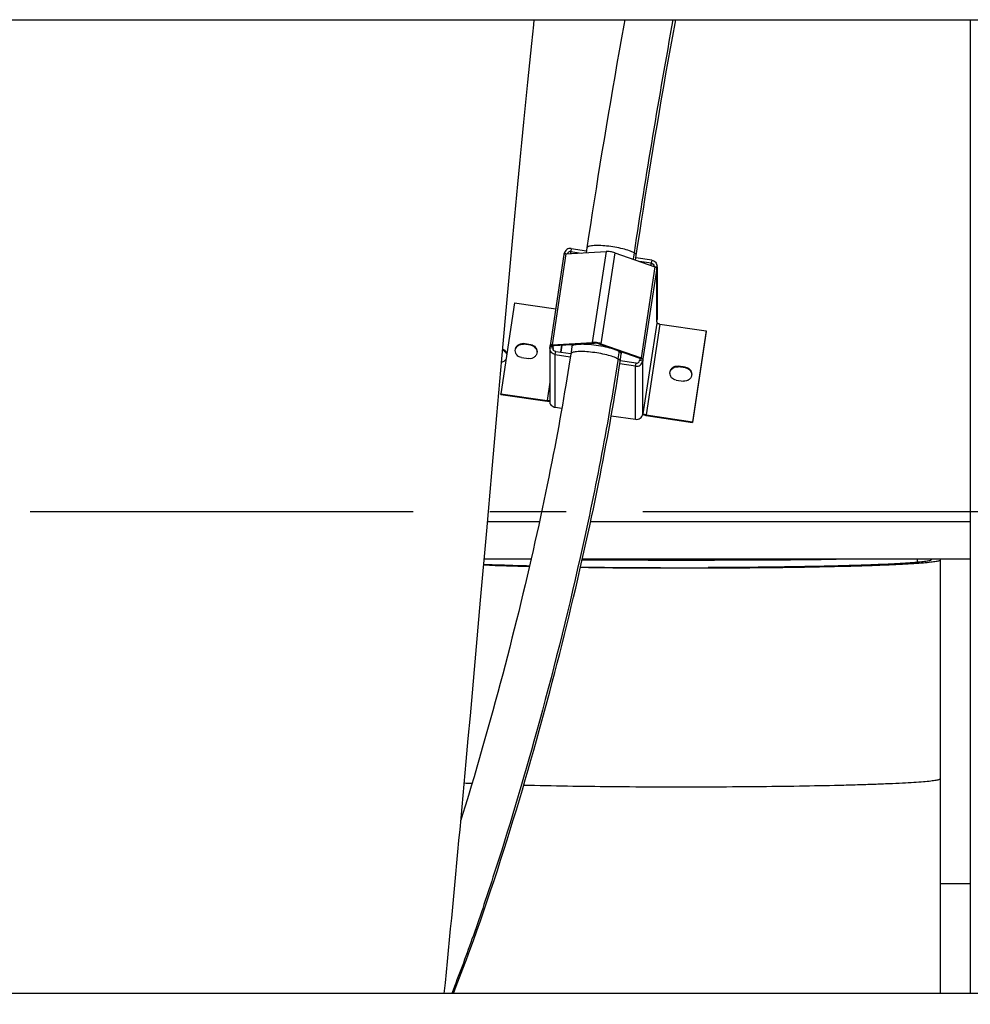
# Model space of a CAD drawing. Extents: x 0 to 594, y 0 to 420.
# Tile 9 of 21: x 334 to 364, y 71 to 103. Entities that reach past the tile are written whole.
import ezdxf

# ---------------------------------------------------------------- set-up
doc = ezdxf.new("R2010")
doc.units = 0
doc.header["$LTSCALE"] = 32.67
doc.linetypes.add('CENTER', pattern=[0.6, 0.375, -0.075, 0.075, -0.075])
doc.layers.get('0').update_dxf_attribs({"linetype": 'CONTINUOUS'})
for name, color, linetype in [('110528_DXF_CONTINUOUS_LINE', 7, 'CONTINUOUS'), ('110593_DXF_CONTINUOUS_LINE', 7, 'CONTINUOUS'), ('110660_DXF_CONTINUOUS_LINE', 7, 'CONTINUOUS'), ('110803_DXF_CONTINUOUS_LINE', 7, 'CONTINUOUS'), ('124129_DXF_CONTINUOUS_LINE', 7, 'CONTINUOUS'), ('ASEM_125_150-15_DXF_AXIS', 7, 'CONTINUOUS'), ('ASEM_125_150-15_DXF_DIMENS', 7, 'CONTINUOUS'), ('G_ASE_DUMMY_DXF_CONTINUOUS', 7, 'CONTINUOUS'), ('GUIDE_150_DXF_CONTINUOUS_L', 7, 'CONTINUOUS'), ('HOSE_125_150DXF_CONTINUOUS', 7, 'CONTINUOUS')]:
    doc.layers.add(name, color=color, linetype=linetype)
doc.styles.get("Standard").update_dxf_attribs({"font": 'txt', "width": 0.7})
doc.dimstyles.new('DIMSTYLE_4', dxfattribs={"dimtxt": 3.5, "dimasz": 3, "dimexe": 1.5, "dimexo": 1, "dimgap": 0.875, "dimtad": 1, "dimdec": 0, "dimlfac": 10, "dimtxsty": 'STANDARD', "dimblk": '_ARROW_FILLED', "dimblk1": '_ARROW_FILLED', "dimblk2": '_ARROW_FILLED', "dimcen": 0.09, "dimazin": 3, "dimtp": 1.2, "dimtm": 1.2, "dimtfac": 1, "dimtdec": 0, "dimtofl": 0, "dimtmove": 0, "dimatfit": 3, "dimtolj": 1})

# ---------------------------------------------------------------- blocks, each defined once
blk = doc.blocks.new('_ARROW_FILLED')
at = {"color": 0, "linetype": 'BYBLOCK'}
blk.add_solid([(0, 0), (-1, 0.167), (-1, -0.167)], dxfattribs=at)
blk = doc.blocks.new('*D7')
at = {"layer": 'ASEM_125_150-15_DXF_DIMENS', "color": 2, "linetype": 'CONTINUOUS'}
for p, q in [((230.362, 78.363), (230.362, 14.588)), ((382.497, 77.773), (382.497, 14.588)), ((230.362, 16.088), (306.43, 16.088)), ((382.497, 16.088), (306.43, 16.088))]:
    blk.add_line(p, q, dxfattribs=at)
at = {"layer": 'ASEM_125_150-15_DXF_DIMENS', "color": 2, "linetype": 'CONTINUOUS', "xscale": 3, "yscale": 3, "zscale": 3, "rotation": 180}
blk.add_blockref('_ARROW_FILLED', (230.362, 16.088), dxfattribs=at)
at = {"layer": 'ASEM_125_150-15_DXF_DIMENS', "color": 2, "linetype": 'CONTINUOUS', "xscale": 3, "yscale": 3, "zscale": 3}
blk.add_blockref('_ARROW_FILLED', (382.497, 16.088), dxfattribs=at)
at = {"layer": 'ASEM_125_150-15_DXF_DIMENS', "color": 2, "linetype": 'CONTINUOUS', "insert": (306.43, 20.463), "char_height": 3.5, "width": 13.875, "attachment_point": 2}
blk.add_mtext('1521', dxfattribs=at)

msp = doc.modelspace()

# ---------------------------------------------------------------- linework, layer by layer
at = {"layer": '110528_DXF_CONTINUOUS_LINE', "color": 7, "linetype": 'CONTINUOUS'}
msp.add_line((364.20991, 102.96858), (364.20991, 71.83774), dxfattribs=at)
at = {"layer": '110593_DXF_CONTINUOUS_LINE', "color": 7, "linetype": 'CONTINUOUS'}
for points, knots in [([(349.38219, 92.2696), (349.37133, 92.29864), (349.33677, 92.35291), (349.28324, 92.38846), (349.25427, 92.40021)], [0, 0, 0, 0, 0.49787852, 1, 1, 1, 1]), ([(349.25761, 92.43747), (349.28775, 92.42477), (349.34303, 92.3863), (349.3767, 92.32783), (349.38632, 92.29694)], [0, 0, 0, 0, 0.50273262, 1, 1, 1, 1]), ([(349.35758, 92.10744), (349.33386, 92.07271), (349.28719, 92.03445), (349.23353, 92.01681), (349.21961, 92.01356)], [0, 0, 0, 0, 0.7463956, 1, 1, 1, 1])]:
    msp.add_open_spline(points, degree=3, knots=knots, dxfattribs=at)
at = {"layer": '110660_DXF_CONTINUOUS_LINE', "color": 7, "linetype": 'CONTINUOUS'}
for p, q in [((351.21402, 95.46004), (350.77312, 92.55463)), ((351.21781, 95.46612), (351.22128, 95.48895)), ((351.27187, 95.47914), (352.55776, 95.55646)), ((351.4485, 95.65386), (351.93062, 95.58373)), ((352.83753, 95.51576), (354.12341, 95.06431)), ((354.02027, 95.27974), (353.51399, 95.35339)), ((354.1887, 95.05726), (354.18135, 95.00884)), ((354.18135, 95.02712), (354.18135, 95.00884)), ((354.19087, 95.05726), (354.19087, 93.38786)), ((349.6313, 93.91157), (349.1904, 91.00616)), ((349.6313, 93.91157), (350.94993, 93.71974)), ((354.18135, 93.31066), (354.1887, 93.35908)), ((354.18135, 93.31066), (354.18135, 93.26999)), ((354.28027, 93.23526), (355.76398, 93.01942)), ((355.76398, 93.01942), (355.32308, 90.11401)), ((355.76398, 92.99908), (355.76398, 93.01942)), ((350.15684, 92.57801), (349.91944, 92.61254)), ((350.83097, 92.57373), (352.11686, 92.65105)), ((352.39663, 92.61035), (353.68251, 92.1589)), ((350.76351, 92.45791), (350.76351, 90.75974)), ((350.76568, 92.48669), (350.77303, 92.53512)), ((350.77314, 92.55462), (350.77303, 92.5534)), ((350.77303, 92.53512), (350.77303, 92.5534)), ((350.77303, 92.53512), (350.87194, 92.52073)), ((350.93412, 92.26422), (351.41613, 92.1941)), ((349.85184, 92.16704), (350.08923, 92.13251)), ((353.50588, 91.89009), (352.9995, 91.96376)), ((353.74045, 92.10343), (353.64154, 92.11782)), ((353.74045, 92.10343), (353.73311, 92.05501)), ((353.74045, 92.12171), (353.74045, 92.10343)), ((355.10254, 91.85853), (354.86515, 91.89306)), ((354.79755, 91.44757), (355.03494, 91.41303)), ((349.1904, 91.00616), (350.67412, 90.79032)), ((349.1904, 90.98582), (349.1904, 91.00616)), ((351.14275, 90.53569), (350.93412, 90.56604)), ((353.73311, 90.35683), (353.74045, 90.40525)), ((353.74045, 90.40525), (353.74045, 90.36458)), ((353.74067, 90.36321), (353.74045, 90.36458)), ((352.72684, 90.30524), (353.50588, 90.19191)), ((353.83937, 90.32985), (355.32308, 90.11401)), ((355.32308, 90.09367), (355.32308, 90.11401))]:
    msp.add_line(p, q, dxfattribs=at)
at = {"layer": '110660_DXF_CONTINUOUS_LINE', "color": 9, "linetype": 'CONTINUOUS'}
for p, q in [((351.27187, 95.47914), (350.83097, 92.57373)), ((351.22128, 95.48895), (351.28378, 95.47986)), ((351.4485, 95.65386), (351.4338, 95.55702)), ((351.4338, 95.48888), (351.4338, 95.55702)), ((352.55776, 95.55646), (352.11686, 92.65105)), ((352.83753, 95.51576), (352.39663, 92.61035)), ((354.02027, 95.27974), (354.00557, 95.18289)), ((354.00557, 95.10569), (354.00557, 95.18289)), ((354.12341, 95.06431), (353.68251, 92.1589)), ((354.18135, 95.02712), (353.74045, 92.12171)), ((354.1887, 95.05726), (354.11151, 95.06849)), ((354.1887, 93.35908), (354.1887, 95.05726)), ((354.18135, 93.26999), (353.74045, 90.36458)), ((354.28027, 93.23526), (353.83937, 90.32985)), ((349.91944, 92.5922), (349.91944, 92.61254)), ((350.15684, 92.55767), (350.15684, 92.57801)), ((350.90091, 92.54918), (350.83097, 92.57373)), ((351.14234, 92.56369), (351.10807, 92.3379)), ((351.47537, 92.58372), (351.4658, 92.52064)), ((352.1868, 92.6265), (352.11686, 92.65105)), ((352.32668, 92.60615), (352.39663, 92.61035)), ((350.76568, 92.48669), (350.8646, 92.4723)), ((350.87194, 92.53901), (350.77303, 92.5534)), ((350.8646, 92.45791), (350.8646, 92.4723)), ((350.93412, 92.26422), (350.94881, 92.36107)), ((350.93412, 90.56604), (350.93412, 92.26422)), ((353.05812, 92.34935), (353.04769, 92.28059)), ((353.04805, 92.2855), (353.04769, 92.28059)), ((353.50588, 91.89009), (353.52058, 91.98694)), ((353.61257, 92.1547), (353.68251, 92.1589)), ((353.73311, 92.05501), (353.63419, 92.0694)), ((353.64154, 92.1361), (353.74045, 92.12171)), ((353.73311, 90.35683), (353.73311, 92.05501)), ((353.50588, 90.19191), (353.50588, 91.89009)), ((354.86515, 91.87273), (354.86515, 91.89306)), ((355.10254, 91.83819), (355.10254, 91.85853)), ((350.76351, 91.3794), (350.67412, 90.79032)), ((350.67412, 90.76998), (350.67412, 90.79032)), ((353.73436, 90.36546), (353.74045, 90.36458)), ((353.83937, 90.30951), (353.83937, 90.32985))]:
    msp.add_line(p, q, dxfattribs=at)
at = {"layer": '110660_DXF_CONTINUOUS_LINE', "color": 3, "linetype": 'CONTINUOUS'}
for p, q in [((351.4338, 95.55702), (351.76521, 95.50881)), ((354.00557, 95.18289), (353.63008, 95.23751)), ((355.76398, 92.99908), (355.32308, 90.09367)), ((350.15684, 92.55767), (349.91944, 92.5922)), ((350.90091, 92.54918), (352.1868, 92.6265)), ((351.10816, 92.33789), (351.14243, 92.5637)), ((352.32668, 92.60615), (353.61257, 92.1547)), ((350.8646, 92.4723), (350.87194, 92.52073)), ((350.872, 92.53962), (350.87194, 92.53901)), ((350.87194, 92.52073), (350.87194, 92.53901)), ((350.94881, 92.36107), (351.43086, 92.29094)), ((353.52058, 91.98694), (353.01417, 92.06061)), ((353.64154, 92.11782), (353.63419, 92.0694)), ((353.64154, 92.1361), (353.64154, 92.11782)), ((355.10254, 91.83819), (354.86515, 91.87273)), ((349.1904, 90.98582), (350.67412, 90.76998)), ((353.83937, 90.30951), (355.32308, 90.09367))]:
    msp.add_line(p, q, dxfattribs=at)
for centre, radius, start, end in [((353.9946, 95.08604), 0.09627, 353.981019, 359.998776), ((350.13184, 92.33486), 0.22119, 3.149324, 7.869492), ((350.95959, 92.45792), 0.09607, 171.388582, 180.002413), ((355.07755, 91.61538), 0.22119, 3.149324, 7.869492), ((350.79252, 91.4626), 0.70183, 267.161327, 267.637994), ((353.98103, 91.28327), 0.984, 261.541736, 261.722902)]:
    msp.add_arc(centre, radius, start, end, dxfattribs=at)
at = {"layer": '110660_DXF_CONTINUOUS_LINE', "color": 7, "linetype": 'CONTINUOUS'}
for centre, start, end in [((353.99872, 95.08603), 351.388582, 0.002413), ((353.99872, 93.38786), 351.388582, 0.002413), ((350.95566, 92.45792), 171.388582, 180.002413)]:
    msp.add_arc(centre, 0.19215, start, end, dxfattribs=at)
for points, knots in [([(351.27187, 95.47914), (351.25782, 95.4783), (351.23907, 95.4772), (351.21505, 95.46677), (351.21402, 95.46004)], [0, 0, 0, 0, 0.67371986, 1, 1, 1, 1]), ([(351.4485, 95.65386), (351.39807, 95.6612), (351.28777, 95.63593), (351.22882, 95.53862), (351.22128, 95.48895)], [0, 0, 0, 0, 0.50355649, 1, 1, 1, 1]), ([(352.83753, 95.51576), (352.79238, 95.53161), (352.69917, 95.55028), (352.60438, 95.55927), (352.55776, 95.55646)], [0, 0, 0, 0, 0.50602438, 1, 1, 1, 1]), ([(354.02027, 95.27974), (354.06601, 95.27308), (354.15536, 95.22647), (354.19087, 95.13164), (354.19087, 95.08604)], [0, 0, 0, 0, 0.50338368, 1, 1, 1, 1]), ([(354.18135, 95.02712), (354.18135, 95.03488), (354.15801, 95.05147), (354.13822, 95.05911), (354.12341, 95.06431)], [0, 0, 0, 0, 0.3308568, 1, 1, 1, 1]), ([(354.28027, 93.23526), (354.26757, 93.23711), (354.24417, 93.24134), (354.21276, 93.25006), (354.19297, 93.25785), (354.18135, 93.26611), (354.18135, 93.26999)], [0, 0, 0, 0, 0.35973618, 0.67130608, 0.89124201, 1, 1, 1, 1]), ([(349.65564, 92.38979), (349.65564, 92.42182), (349.67013, 92.48696), (349.73112, 92.56591), (349.81975, 92.6129), (349.8871, 92.61724), (349.91944, 92.61254)], [0, 0, 0, 0, 0.24736818, 0.49640861, 0.74761506, 1, 1, 1, 1]), ([(350.15684, 92.57801), (350.20944, 92.57035), (350.31221, 92.51674), (350.35303, 92.40769), (350.35303, 92.35526)], [0, 0, 0, 0, 0.50341839, 1, 1, 1, 1]), ([(350.83097, 92.57373), (350.81692, 92.57289), (350.79817, 92.57179), (350.77415, 92.56136), (350.77312, 92.55463)], [0, 0, 0, 0, 0.67371986, 1, 1, 1, 1]), ([(352.39663, 92.61035), (352.35148, 92.62621), (352.25827, 92.64487), (352.16348, 92.65386), (352.11686, 92.65105)], [0, 0, 0, 0, 0.50602438, 1, 1, 1, 1]), ([(349.85184, 92.16704), (349.79923, 92.1747), (349.69647, 92.22831), (349.65565, 92.33736), (349.65564, 92.38979)], [0, 0, 0, 0, 0.50341839, 1, 1, 1, 1]), ([(350.35303, 92.35526), (350.35304, 92.32323), (350.33855, 92.25809), (350.27755, 92.17914), (350.18892, 92.13215), (350.12157, 92.12781), (350.08923, 92.13251)], [0, 0, 0, 0, 0.24736818, 0.49640861, 0.74761506, 1, 1, 1, 1]), ([(350.93412, 92.26422), (350.88838, 92.27087), (350.79902, 92.31749), (350.76351, 92.41231), (350.76351, 92.45791)], [0, 0, 0, 0, 0.50338368, 1, 1, 1, 1]), ([(353.50588, 91.89009), (353.55632, 91.88276), (353.66661, 91.90803), (353.72557, 92.00533), (353.73311, 92.05501)], [0, 0, 0, 0, 0.50355649, 1, 1, 1, 1]), ([(353.74045, 92.12171), (353.74045, 92.12947), (353.71711, 92.14606), (353.69732, 92.15371), (353.68251, 92.1589)], [0, 0, 0, 0, 0.3308568, 1, 1, 1, 1]), ([(354.60135, 91.67032), (354.60135, 91.70235), (354.61584, 91.76748), (354.67683, 91.84643), (354.76546, 91.89343), (354.83281, 91.89777), (354.86515, 91.89306)], [0, 0, 0, 0, 0.24736818, 0.49640861, 0.74761506, 1, 1, 1, 1]), ([(354.79755, 91.44757), (354.74494, 91.45522), (354.64218, 91.50883), (354.60135, 91.61788), (354.60135, 91.67032)], [0, 0, 0, 0, 0.50341839, 1, 1, 1, 1]), ([(355.29874, 91.63578), (355.29874, 91.60375), (355.28425, 91.53862), (355.22326, 91.45967), (355.13463, 91.41267), (355.06728, 91.40833), (355.03494, 91.41303)], [0, 0, 0, 0, 0.24736818, 0.49640861, 0.74761506, 1, 1, 1, 1]), ([(355.10254, 91.85853), (355.15515, 91.85088), (355.25791, 91.79727), (355.29874, 91.68822), (355.29874, 91.63578)], [0, 0, 0, 0, 0.50341839, 1, 1, 1, 1]), ([(350.76355, 90.78895), (350.75182, 90.78556), (350.7213, 90.78524), (350.69164, 90.78777), (350.67412, 90.79032)], [0, 0, 0, 0, 0.40814424, 1, 1, 1, 1]), ([(350.93412, 90.56604), (350.88838, 90.5727), (350.79902, 90.61931), (350.76351, 90.71414), (350.76351, 90.75974)], [0, 0, 0, 0, 0.50338368, 1, 1, 1, 1]), ([(353.50588, 90.19191), (353.55632, 90.18458), (353.66661, 90.20985), (353.72557, 90.30716), (353.73311, 90.35683)], [0, 0, 0, 0, 0.50355649, 1, 1, 1, 1]), ([(353.83937, 90.32985), (353.82718, 90.33162), (353.80452, 90.33576), (353.77407, 90.34382), (353.75357, 90.352), (353.74192, 90.35915), (353.74067, 90.36321)], [0, 0, 0, 0, 0.34918657, 0.65555022, 0.87958158, 1, 1, 1, 1])]:
    msp.add_open_spline(points, degree=3, knots=knots, dxfattribs=at)
at = {"layer": '110660_DXF_CONTINUOUS_LINE', "color": 3, "linetype": 'CONTINUOUS'}
for points, knots in [([(351.4338, 95.55702), (351.40979, 95.56051), (351.35762, 95.54951), (351.32715, 95.50546), (351.32166, 95.48215)], [0, 0, 0, 0, 0.5032786, 1, 1, 1, 1]), ([(354.00557, 95.18289), (354.02844, 95.17956), (354.07312, 95.15626), (354.09087, 95.10884), (354.09087, 95.08604)], [0, 0, 0, 0, 0.50338368, 1, 1, 1, 1]), ([(349.65696, 92.39352), (349.66342, 92.45231), (349.72965, 92.56974), (349.86004, 92.60084), (349.91944, 92.5922)], [0, 0, 0, 0, 0.49632713, 1, 1, 1, 1]), ([(350.15684, 92.55767), (350.20468, 92.55071), (350.29799, 92.50556), (350.34442, 92.41243), (350.35095, 92.36514)], [0, 0, 0, 0, 0.50317023, 1, 1, 1, 1]), ([(352.32668, 92.60615), (352.30411, 92.61407), (352.2575, 92.62341), (352.21011, 92.6279), (352.1868, 92.6265)], [0, 0, 0, 0, 0.50602438, 1, 1, 1, 1]), ([(350.94881, 92.36107), (350.92594, 92.36439), (350.88127, 92.3877), (350.86351, 92.43511), (350.86351, 92.45791)], [0, 0, 0, 0, 0.50338368, 1, 1, 1, 1]), ([(350.90091, 92.54918), (350.89389, 92.54875), (350.88451, 92.54821), (350.87251, 92.54299), (350.87199, 92.53962)], [0, 0, 0, 0, 0.67371986, 1, 1, 1, 1]), ([(353.52058, 91.98694), (353.5458, 91.98327), (353.60095, 91.99591), (353.63042, 92.04456), (353.63419, 92.0694)], [0, 0, 0, 0, 0.50355649, 1, 1, 1, 1]), ([(353.64154, 92.1361), (353.64154, 92.13998), (353.62987, 92.14828), (353.61997, 92.1521), (353.61257, 92.1547)], [0, 0, 0, 0, 0.3308568, 1, 1, 1, 1]), ([(354.60267, 91.67404), (354.60913, 91.73284), (354.67535, 91.85027), (354.80575, 91.88137), (354.86515, 91.87273)], [0, 0, 0, 0, 0.49632713, 1, 1, 1, 1]), ([(355.10254, 91.83819), (355.15038, 91.83123), (355.2437, 91.78609), (355.29012, 91.69295), (355.29666, 91.64567)], [0, 0, 0, 0, 0.50317023, 1, 1, 1, 1]), ([(350.75776, 90.76162), (350.75108, 90.76196), (350.72311, 90.76373), (350.69523, 90.76691), (350.67412, 90.76998)], [0, 0, 0, 0, 0.23860452, 1, 1, 1, 1]), ([(353.83629, 90.30997), (353.82668, 90.3114), (353.79014, 90.31739), (353.75389, 90.32536), (353.72763, 90.33288)], [0, 0, 0, 0, 0.2623746, 1, 1, 1, 1])]:
    msp.add_open_spline(points, degree=3, knots=knots, dxfattribs=at)
at = {"layer": '110660_DXF_CONTINUOUS_LINE', "color": 9, "linetype": 'CONTINUOUS'}
msp.add_open_spline([(351.4658, 92.52064), (351.46749, 92.53177), (351.48813, 92.55592), (351.53842, 92.57499), (351.6118, 92.5905), (351.70791, 92.5989), (351.82359, 92.60095), (352.0051, 92.59402), (352.24659, 92.56837), (352.5289, 92.51773), (352.77246, 92.45319), (352.93614, 92.39075), (353.0189, 92.33698), (353.04274, 92.30898), (353.04655, 92.29573)], degree=3, knots=[0, 0, 0, 0, 0.0202909, 0.05156056, 0.09660415, 0.15503351, 0.22527733, 0.30509818, 0.48239892, 0.66274562, 0.82138459, 0.93728677, 0.9751418, 1, 1, 1, 1], dxfattribs=at)
msp.add_open_spline([(353.04655, 92.29573), (353.0475, 92.29241), (353.04805, 92.28894), (353.04805, 92.2855)], degree=3, dxfattribs=at)
at = {"layer": '110803_DXF_CONTINUOUS_LINE', "color": 7, "linetype": 'CONTINUOUS'}
for p, q in [((237.21216, 102.96858), (369.41216, 102.96858)), ((369.41216, 71.83774), (237.21216, 71.83774))]:
    msp.add_line(p, q, dxfattribs=at)
at = {"layer": '124129_DXF_CONTINUOUS_LINE', "color": 7, "linetype": 'CONTINUOUS'}
msp.add_line((362.50991, 85.71843), (362.50991, 85.61727), dxfattribs=at)
at = {"layer": '124129_DXF_CONTINUOUS_LINE', "color": 9, "linetype": 'CONTINUOUS'}
msp.add_open_spline([(351.79752, 85.70256), (353.20683, 85.69302), (355.91541, 85.68838), (358.62399, 85.70234), (359.9231, 85.71842)], degree=3, knots=[0, 0, 0, 0, 0.52033171, 1, 1, 1, 1], dxfattribs=at)
at = {"layer": 'ASEM_125_150-15_DXF_AXIS', "color": 7, "linetype": 'CENTER'}
msp.add_line((385.59216, 87.23774), (227.36216, 87.23774), dxfattribs=at)
at = {"layer": 'G_ASE_DUMMY_DXF_CONTINUOUS', "color": 7, "linetype": 'CONTINUOUS'}
for p, q in [((350.42845, 86.91795), (348.76829, 86.91795)), ((364.20991, 86.91795), (352.0652, 86.91795)), ((350.16069, 85.71843), (348.66265, 85.71843)), ((364.20991, 85.71843), (351.80152, 85.71843))]:
    msp.add_line(p, q, dxfattribs=at)
at = {"layer": 'G_ASE_DUMMY_DXF_CONTINUOUS', "color": 9, "linetype": 'CONTINUOUS'}
msp.add_line((364.20991, 75.33531), (363.25991, 75.33531), dxfattribs=at)
at = {"layer": 'GUIDE_150_DXF_CONTINUOUS_L', "color": 7, "linetype": 'CONTINUOUS'}
for p, q in [((351.9438, 95.67058), (351.92067, 95.51815)), ((353.50317, 95.28207), (353.52569, 95.43053)), ((351.47537, 92.58372), (351.42906, 92.27852)), ((353.01094, 92.03847), (353.05812, 92.34935))]:
    msp.add_line(p, q, dxfattribs=at)
at = {"layer": 'GUIDE_150_DXF_CONTINUOUS_L', "color": 9, "linetype": 'CONTINUOUS'}
for p, q in [((353.45433, 95.51356), (353.42345, 95.31006)), ((352.97841, 92.37734), (352.93958, 92.1215)), ((352.93958, 92.1215), (352.93213, 92.07253))]:
    msp.add_line(p, q, dxfattribs=at)
at = {"layer": 'GUIDE_150_DXF_CONTINUOUS_L', "color": 7, "linetype": 'CONTINUOUS'}
for points in [[(353.16006, 102.96858), (353.12838, 102.79454), (353.05441, 102.3841), (352.98124, 101.97411), (352.90893, 101.56498), (352.83752, 101.15687), (352.767, 100.74996), (352.69743, 100.34458), (352.62884, 99.94096), (352.56123, 99.53919), (352.49462, 99.13946), (352.42902, 98.74193), (352.36444, 98.34671), (352.3009, 97.954), (352.23839, 97.56388), (352.17693, 97.1765), (352.11654, 96.79205), (352.05723, 96.41068), (351.99899, 96.03246), (351.9438, 95.67058)], [(353.52569, 95.43053), (353.57979, 95.78527), (353.63705, 96.15711), (353.69541, 96.53233), (353.75487, 96.91091), (353.81543, 97.29266), (353.87703, 97.67724), (353.93967, 98.0645), (354.00334, 98.45434), (354.06801, 98.84644), (354.13366, 99.24067), (354.20027, 99.63689), (354.26782, 100.03479), (354.33628, 100.43423), (354.40565, 100.83505), (354.47587, 101.23689), (354.54693, 101.6396), (354.6188, 102.04301), (354.69145, 102.44677), (354.76484, 102.8507), (354.78647, 102.96858)], [(351.42906, 92.27852), (351.40063, 92.09294), (351.3695, 91.89335), (351.33742, 91.69147), (351.3044, 91.48742), (351.27042, 91.28111), (351.23542, 91.07224), (351.19938, 90.86078), (351.16231, 90.64679), (351.12415, 90.42999), (351.08488, 90.2104), (351.0445, 89.98803), (351.00294, 89.76259), (350.96019, 89.53411), (350.91625, 89.3026), (350.87103, 89.06779), (350.82453, 88.82968), (350.77674, 88.58833), (350.7276, 88.34356), (350.67708, 88.09528), (350.6252, 87.84366), (350.57197, 87.58887), (350.51737, 87.3309), (350.46142, 87.06985), (350.40418, 86.80611), (350.34565, 86.53975), (350.28583, 86.2708), (350.22478, 85.99963), (350.16251, 85.72633), (350.09903, 85.45094), (350.03439, 85.17376), (349.9686, 84.89488), (349.90168, 84.61434), (349.83367, 84.33242), (349.76459, 84.04921), (349.69445, 83.76477), (349.6233, 83.47934), (349.55118, 83.19312), (349.47808, 82.90608), (349.40396, 82.61807), (349.32889, 82.32935), (349.25283, 82.03985), (349.17564, 81.749), (349.09732, 81.45692), (349.0179, 81.16373), (348.9372, 80.86885), (348.85521, 80.57232), (348.77199, 80.27439), (348.68744, 79.97487), (348.60151, 79.67358), (348.51431, 79.37106), (348.42606, 79.06815), (348.33678, 78.76499), (348.24654, 78.46182), (348.15559, 78.15958), (348.06396, 77.85839), (347.97173, 77.55851), (347.91621, 77.38002)], [(352.72671, 90.30447), (352.76615, 90.53113), (352.8045, 90.75526), (352.84176, 90.97684), (352.87795, 91.19586), (352.91314, 91.41275), (352.94736, 91.62764), (352.98059, 91.84038), (353.01094, 92.03847)], [(347.67545, 71.83774), (347.76832, 72.07043), (347.87497, 72.34309), (347.98358, 72.62618), (348.09385, 72.91902), (348.20475, 73.21888), (348.31615, 73.52536), (348.42801, 73.83826), (348.53934, 74.15471), (348.64982, 74.4736), (348.75957, 74.79512), (348.86829, 75.11822), (348.97584, 75.44229), (349.0822, 75.76709), (349.18725, 76.09214), (349.2909, 76.41696), (349.39311, 76.74127), (349.49388, 77.06491), (349.5931, 77.38738), (349.69077, 77.70853), (349.78707, 78.0288), (349.88195, 78.34795), (349.97538, 78.66571), (350.06755, 78.98261), (350.15843, 79.29848), (350.24797, 79.61308), (350.33631, 79.92683), (350.42345, 80.23963), (350.50934, 80.55124), (350.59405, 80.86193), (350.67757, 81.17155), (350.75987, 81.47996), (350.84104, 81.7874), (350.92105, 82.09378), (350.99988, 82.39894), (351.07758, 82.70304), (351.15416, 83.00607), (351.22958, 83.30783), (351.30383, 83.6082), (351.37689, 83.90713), (351.44874, 84.20448), (351.51934, 84.50008), (351.5887, 84.79385), (351.65679, 85.08571), (351.72357, 85.37544), (351.78907, 85.66304), (351.85325, 85.94837), (351.91605, 86.23108), (351.97748, 86.51115), (352.03752, 86.78847), (352.0961, 87.06254), (352.15319, 87.33326), (352.20883, 87.60064), (352.26295, 87.86433), (352.31555, 88.12411), (352.36666, 88.38014), (352.41635, 88.63259), (352.46462, 88.88138), (352.51149, 89.12654), (352.55705, 89.36846), (352.60132, 89.60709), (352.6443, 89.84243), (352.68609, 90.07489), (352.72671, 90.30447)]]:
    msp.add_lwpolyline(points, dxfattribs=at)
at = {"layer": 'GUIDE_150_DXF_CONTINUOUS_L', "color": 9, "linetype": 'CONTINUOUS'}
msp.add_arc((605.16002, 57.35111), 254.58226, 169.6776083, 171.3787376, dxfattribs=at)
for points, knots in [([(353.45433, 95.51356), (353.40775, 95.54127), (353.28834, 95.58979), (353.08307, 95.6492), (352.83952, 95.69946), (352.58485, 95.73498), (352.37809, 95.74988), (352.22827, 95.75016), (352.13567, 95.74524), (352.05807, 95.73448), (351.99451, 95.71895), (351.94726, 95.69338), (351.9438, 95.67058)], [0, 0, 0, 0, 0.10402831, 0.2455543, 0.41028373, 0.58076475, 0.73881139, 0.80788475, 0.86790054, 0.91746923, 0.95573168, 1, 1, 1, 1]), ([(353.52569, 95.43053), (353.52781, 95.44446), (353.50639, 95.48196), (353.47469, 95.50145), (353.45433, 95.51356)], [0, 0, 0, 0, 0.3729628, 1, 1, 1, 1]), ([(352.93958, 92.1215), (352.893, 92.14921), (352.7736, 92.19773), (352.56832, 92.25714), (352.32477, 92.3074), (352.0701, 92.34292), (351.86334, 92.35782), (351.71352, 92.3581), (351.62092, 92.35318), (351.54332, 92.34242), (351.47976, 92.32689), (351.43251, 92.30132), (351.42906, 92.27852)], [0, 0, 0, 0, 0.10402832, 0.24555433, 0.41028378, 0.5807648, 0.73881145, 0.80788481, 0.86790059, 0.91746926, 0.9557317, 1, 1, 1, 1]), ([(352.93213, 92.07253), (352.76925, 91.00411), (352.40037, 88.89617), (351.56829, 84.92805), (350.45028, 80.47338), (349.24594, 76.41768), (348.30694, 73.6413), (347.84993, 72.41029), (347.62312, 71.83757)], [0, 0, 0, 0, 0.15473731, 0.30629198, 0.58041525, 0.81204648, 0.91180473, 1, 1, 1, 1]), ([(353.01094, 92.03847), (353.01306, 92.0524), (352.99165, 92.0899), (352.95994, 92.10939), (352.93958, 92.1215)], [0, 0, 0, 0, 0.372963, 1, 1, 1, 1])]:
    msp.add_open_spline(points, degree=3, knots=knots, dxfattribs=at)
at = {"layer": 'HOSE_125_150DXF_CONTINUOUS', "color": 7, "linetype": 'CONTINUOUS'}
for p, q in [((349.2936, 92.83813), (349.35793, 93.5511)), ((349.22917, 92.12053), (349.2936, 92.83813)), ((349.16465, 91.3987), (349.22917, 92.12053)), ((349.06771, 90.30884), (349.16465, 91.3987)), ((349.00298, 89.57809), (349.06771, 90.30884)), ((348.90568, 88.47675), (349.00298, 89.57809)), ((348.74303, 86.63114), (348.90568, 88.47675)), ((348.54718, 84.40878), (348.74303, 86.63114)), ((363.25991, 78.70499), (363.25991, 85.70142)), ((348.41617, 82.92776), (348.54718, 84.40878)), ((348.35054, 82.18859), (348.41617, 82.92776)), ((348.28482, 81.45086), (348.35054, 82.18859)), ((348.21901, 80.71503), (348.28482, 81.45086)), ((348.1531, 79.98156), (348.21901, 80.71503)), ((363.25991, 71.83774), (363.25991, 78.70499))]:
    msp.add_line(p, q, dxfattribs=at)
for points in [[(349.35793, 93.5511), (349.42215, 94.25901), (349.45421, 94.61092), (349.48626, 94.96141), (349.51827, 95.31039), (349.55025, 95.65783), (349.58221, 96.00366), (349.61413, 96.34784), (349.64602, 96.6903), (349.67788, 97.031), (349.7097, 97.36992), (349.74149, 97.70699), (349.77325, 98.04217), (349.80498, 98.37546), (349.83668, 98.70679), (349.86836, 99.03614), (349.90001, 99.36346), (349.93163, 99.68876), (349.96323, 100.01195), (349.99479, 100.33289), (350.02632, 100.65156), (350.0578, 100.96789), (350.08922, 101.28165), (350.12058, 101.59279), (350.15188, 101.90129), (350.18309, 102.20694), (350.21423, 102.50962), (350.24528, 102.80939), (350.26189, 102.96858)], [(347.38655, 71.83774), (347.42009, 72.17457), (347.45384, 72.51578), (347.48755, 72.85856), (347.5212, 73.20287), (347.55481, 73.54868), (347.58836, 73.89594), (347.62187, 74.24459), (347.65533, 74.59462), (347.68875, 74.94597), (347.72212, 75.29859), (347.75546, 75.65246), (347.78877, 76.00753), (347.82204, 76.36375), (347.85528, 76.72112), (347.88848, 77.07957), (347.92166, 77.43905), (347.9548, 77.79956), (347.98792, 78.16104), (348.021, 78.52344), (348.05406, 78.88674), (348.0871, 79.25089), (348.1531, 79.98156)]]:
    msp.add_lwpolyline(points, dxfattribs=at)
for centre, radius, start, end in [((352.17475, 177.98919), 92.52266, 267.814385, 268.7199222), ((354.97276, 325.08137), 239.64351, 269.2277026, 270.2113593), ((355.02043, 324.92678), 239.47913, 269.2163382, 270.1927312)]:
    msp.add_arc(centre, radius, start, end, dxfattribs=at)
at = {"layer": 'HOSE_125_150DXF_CONTINUOUS', "color": 9, "linetype": 'CONTINUOUS'}
msp.add_arc((350.22297, 121.89674), 43.38759, 267.095832, 267.424701, dxfattribs=at)
for points, knots in [([(349.25761, 92.43747), (349.28775, 92.42477), (349.34303, 92.3863), (349.3767, 92.32783), (349.38632, 92.29694)], [0, 0, 0, 0, 0.50273262, 1, 1, 1, 1]), ([(349.35758, 92.10744), (349.33386, 92.07271), (349.28719, 92.03445), (349.23353, 92.01681), (349.21961, 92.01356)], [0, 0, 0, 0, 0.7463956, 1, 1, 1, 1]), ([(355.85678, 78.44305), (356.35118, 78.44468), (357.31393, 78.45063), (358.7032, 78.46792), (359.79107, 78.48925), (360.58794, 78.51047), (361.11852, 78.52746), (361.59773, 78.54587), (362.02153, 78.56554), (362.38636, 78.58626), (362.68924, 78.6078), (362.92745, 78.62976), (363.08489, 78.64988), (363.17647, 78.66682), (363.22056, 78.67891), (363.24729, 78.68843), (363.25991, 78.70003), (363.25991, 78.70499)], [0, 0, 0, 0, 0.19987828, 0.3892249, 0.56169116, 0.63976064, 0.71149854, 0.77630397, 0.83363525, 0.88301515, 0.92403621, 0.95636744, 0.97976656, 0.98807621, 0.99413183, 0.99799597, 1, 1, 1, 1]), ([(349.92588, 78.4976), (350.85891, 78.4743), (352.83588, 78.44498), (354.81301, 78.43961), (355.85678, 78.44305)], [0, 0, 0, 0, 0.47206772, 1, 1, 1, 1])]:
    msp.add_open_spline(points, degree=3, knots=knots, dxfattribs=at)
at = {"layer": 'HOSE_125_150DXF_CONTINUOUS', "color": 7, "linetype": 'CONTINUOUS'}
for points, knots in [([(362.95991, 85.70142), (362.95991, 85.69665), (362.94775, 85.68546), (362.922, 85.67629), (362.8795, 85.66464), (362.79125, 85.64831), (362.63954, 85.62893), (362.40999, 85.60777), (362.11813, 85.58701), (361.76657, 85.56705), (361.35817, 85.54809), (360.89639, 85.53035), (360.3851, 85.51398), (359.61721, 85.49353), (358.5689, 85.47297), (357.23015, 85.45631), (356.30241, 85.45058), (355.82599, 85.44901)], [0, 0, 0, 0, 0.00200403, 0.00586817, 0.0119238, 0.02023346, 0.04363259, 0.07596381, 0.11698486, 0.16636475, 0.22369604, 0.28850147, 0.36023938, 0.43830886, 0.61077511, 0.80012172, 1, 1, 1, 1]), ([(355.85678, 85.43949), (356.35118, 85.44111), (357.31393, 85.44706), (358.7032, 85.46435), (359.79107, 85.48568), (360.58794, 85.50691), (361.11852, 85.52389), (361.59773, 85.5423), (362.02153, 85.56198), (362.38636, 85.58269), (362.68924, 85.60423), (362.92745, 85.62619), (363.08489, 85.64631), (363.17647, 85.66325), (363.22056, 85.67534), (363.24729, 85.68486), (363.25991, 85.69647), (363.25991, 85.70142)], [0, 0, 0, 0, 0.19987828, 0.38922489, 0.56169114, 0.63976062, 0.71149853, 0.77630396, 0.83363525, 0.88301514, 0.92403619, 0.95636741, 0.97976654, 0.9880762, 0.99413183, 0.99799597, 1, 1, 1, 1]), ([(362.94204, 85.71843), (362.94472, 85.71715), (362.95179, 85.71348), (362.95991, 85.70684), (362.95991, 85.70142)], [0, 0, 0, 0, 0.35387398, 1, 1, 1, 1]), ([(363.25991, 85.70142), (363.25991, 85.70289), (363.25737, 85.71118), (363.24884, 85.71539), (363.24269, 85.71843)], [0, 0, 0, 0, 0.17580735, 1, 1, 1, 1]), ([(350.11053, 85.50158), (349.97657, 85.50493), (349.48888, 85.51794), (349.00126, 85.5342), (348.64773, 85.54926)], [0, 0, 0, 0, 0.27468374, 1, 1, 1, 1])]:
    msp.add_open_spline(points, degree=3, knots=knots, dxfattribs=at)

# ---------------------------------------------------------------- dimensions: what is measured, and where the dimension line sits
at = {"layer": 'ASEM_125_150-15_DXF_DIMENS', "color": 2, "linetype": 'CONTINUOUS'}
dim = msp.add_linear_dim(base=(382.49716, 16.08773), p1=(230.36216, 79.36274), p2=(382.49716, 78.77274), dimstyle='DIMSTYLE_4', dxfattribs=at)
dim.commit()
dim.dimension.update_dxf_attribs({"geometry": '*D7', "text_midpoint": (305.92966, 16.08773), "dimtype": 160})

doc.saveas('drawing.dxf')
